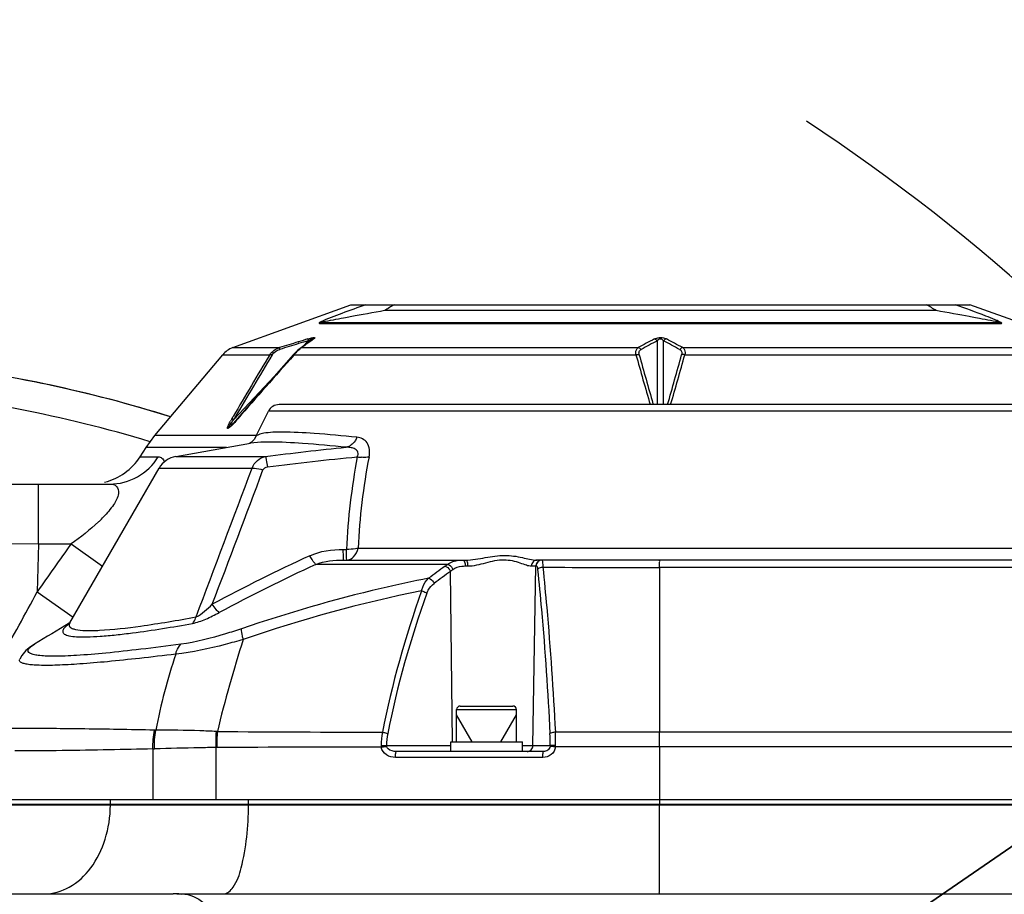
# Model space of a CAD drawing. Header units: millimetres. Extents: x -741 to 6994, y 0 to 4947.
# Tile 49 of 97: x 3653 to 3818, y 888 to 1034. Entities that reach past the tile are written whole.
import ezdxf

# ---------------------------------------------------------------- set-up
doc = ezdxf.new("R2010")
doc.units = ezdxf.units.MM
doc.header["$LTSCALE"] = 384.676471
doc.layers.get('0').update_dxf_attribs({"linetype": 'CONTINUOUS'})
for name, color, linetype in [('304102000092DXF_CONTINUOUS_LINE', 7, 'CONTINUOUS'), ('304102000126DXF_CONTINUOUS_LINE', 7, 'CONTINUOUS'), ('304102000127DXF_CONTINUOUS_LINE', 7, 'CONTINUOUS'), ('304102000128DXF_CONTINUOUS_LINE', 7, 'CONTINUOUS'), ('304103000034DXF_CONTINUOUS_LINE', 7, 'CONTINUOUS'), ('304105000239DXF_CONTINUOUS_LINE', 7, 'CONTINUOUS'), ('304106000106DXF_CONTINUOUS_LINE', 7, 'CONTINUOUS'), ('304106000107DXF_CONTINUOUS_LINE', 7, 'CONTINUOUS'), ('501023000046DXF_CONTINUOUS_LINE', 7, 'CONTINUOUS'), ('504021000002DXF_CONTINUOUS_LINE', 7, 'CONTINUOUS'), ('运动范围_DXF_CONTINUOUS_LINE', 7, 'CONTINUOUS'), ('运动范围_DXF_DIMENSION', 7, 'CONTINUOUS')]:
    doc.layers.add(name, color=color, linetype=linetype)
doc.styles.get("Standard").update_dxf_attribs({"font": 'txt', "width": 0.7})
doc.dimstyles.new('DIMSTYLE_1', dxfattribs={"dimtxt": 58.823529, "dimasz": 35.294118, "dimexe": 1, "dimexo": 0, "dimgap": 5, "dimtad": 0, "dimtih": 1, "dimtoh": 1, "dimdec": 1, "dimdsep": 46, "dimtxsty": 'Standard', "dimblk": '_FILLED', "dimblk1": '_FILLED', "dimblk2": '_FILLED', "dimcen": 0.09, "dimclrt": 5, "dimazin": 2, "dimtp": 0.5, "dimtm": 0.5, "dimtfac": 1, "dimtdec": 65535, "dimtofl": 0, "dimtmove": 0, "dimatfit": 3, "dimldrblk": '_FILLED', "dimfxl": 0, "dimtolj": 1, "dimarcsym": 0})
doc.dimstyles.new('DIMSTYLE_5', dxfattribs={"dimtxt": 58.823529, "dimasz": 35.294118, "dimexe": 1, "dimexo": 0, "dimtad": 1, "dimdsep": 46, "dimtxsty": 'Standard', "dimblk": '_FILLED', "dimblk1": '_FILLED', "dimblk2": '_FILLED', "dimcen": 0.09, "dimclrt": 5, "dimazin": 2, "dimtp": 0.01, "dimtm": 0.01, "dimtfac": 1, "dimtofl": 0, "dimtmove": 0, "dimatfit": 3, "dimldrblk": '_FILLED', "dimfxl": 0, "dimtolj": 1, "dimarcsym": 0})

# ---------------------------------------------------------------- blocks, each defined once
blk = doc.blocks.new('*D1')
at = {"layer": '运动范围_DXF_DIMENSION', "color": 2, "linetype": 'Continuous', "transparency": 16777216}
for p, q in [((3611.49, 753.33), (3115.91, 867.75)), ((4120.1, 753.33), (3592.52, 753.33))]:
    blk.add_line(p, q, dxfattribs=at)
for start, end in [(96.1517, 167), (0, 70.5145)]:
    blk.add_arc((3611.49, 753.33), 502.73, start, end, dxfattribs=at)
for points in [[(3125.1, 902.04), (3121.64, 866.42), (3136.46, 898.99)], [(4107.1, 788.4), (4114.22, 753.33), (4118.86, 788.81)]]:
    blk.add_solid(points, dxfattribs=at)
blk = doc.blocks.new('_FILLED')
at = {"color": 0, "linetype": 'ByBlock'}
blk.add_solid([(0, 0), (-1, 0.1667), (-1, -0.1667)], dxfattribs=at)
blk = doc.blocks.new('*D17')
at = {"layer": '运动范围_DXF_DIMENSION', "color": 2, "linetype": 'Continuous', "transparency": 16777216}
for p, q in [((3611.54, 753.33), (5581.83, 1192.94)), ((5239.51, 1116.56), (3611.54, 753.33)), ((5239.51, 1116.56), (5239.51, 1116.56))]:
    blk.add_line(p, q, dxfattribs=at)
at = {"layer": '运动范围_DXF_DIMENSION', "color": 2, "linetype": 'Continuous', "transparency": 16777216, "xscale": 35.2941176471, "yscale": 35.2941176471, "zscale": 35.2941176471, "rotation": 192.5778008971}
blk.add_blockref('_FILLED', (5239.51, 1116.56), dxfattribs=at)
blk = doc.blocks.new('*D19')
at = {"layer": '运动范围_DXF_DIMENSION', "color": 2, "linetype": 'Continuous', "transparency": 16777216}
for p, q in [((3611.54, 753.33), (4205.59, 1162.09)), ((3871.86, 932.46), (3611.54, 753.33)), ((3871.86, 932.46), (3871.86, 932.46))]:
    blk.add_line(p, q, dxfattribs=at)
at = {"layer": '运动范围_DXF_DIMENSION', "color": 2, "linetype": 'Continuous', "transparency": 16777216, "xscale": 35.2941176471, "yscale": 35.2941176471, "zscale": 35.2941176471, "rotation": 214.530875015}
blk.add_blockref('_FILLED', (3871.86, 932.46), dxfattribs=at)

msp = doc.modelspace()

# ---------------------------------------------------------------- linework, layer by layer
at = {"layer": '304102000092DXF_CONTINUOUS_LINE', "color": 7, "linetype": 'Continuous'}
for p, q in [((3689.042, 979.651), (3708.777, 986.834)), ((3708.777, 986.834), (3812.293, 986.834)), ((3832.028, 979.651), (3812.293, 986.834)), ((3704.165, 983.834), (3816.905, 983.834)), ((3702.302, 980.98), (3701.783, 980.609)), ((3675.998, 964.939), (3687.346, 978.463)), ((3689.092, 966.996), (3689.082, 966.985)), ((3674.525, 962.945), (3675.998, 964.939)), ((3673.528, 961.403), (3674.525, 962.945)), ((3634.337, 956.834), (3668.465, 956.834))]:
    msp.add_line(p, q, dxfattribs=at)
at = {"layer": '304102000092DXF_CONTINUOUS_LINE', "color": 9, "linetype": 'Continuous'}
for p, q in [((3806.658, 985.834), (3714.412, 985.834)), ((3703.519, 983.713), (3817.551, 983.713)), ((3760.535, 981.348), (3760.535, 981.146)), ((3689.042, 979.651), (3696.84, 979.651)), ((3699.939, 980.605), (3700.032, 980.634)), ((3700.57, 979.651), (3756.805, 979.651)), ((3700.719, 979.845), (3701.625, 980.803)), ((3760.035, 970.134), (3760.035, 980.803)), ((3761.035, 970.134), (3761.035, 980.803)), ((3764.265, 979.651), (3820.5, 979.651)), ((3687.346, 978.463), (3695.207, 978.464)), ((3699.294, 978.463), (3699.255, 978.418)), ((3699.294, 978.463), (3756.447, 978.464)), ((3764.622, 978.463), (3821.775, 978.464)), ((3689.259, 967.718), (3695.957, 974.806)), ((3759.336, 970.134), (3759.295, 970.277)), ((3688.847, 967.723), (3689.087, 968.134)), ((3689.259, 967.718), (3689.396, 967.954)), ((3692.987, 964.939), (3675.998, 964.939)), ((3687.973, 962.945), (3674.525, 962.945)), ((3673.528, 961.403), (3676.569, 961.403)), ((3656.513, 956.834), (3656.513, 946.834)), ((3650.563, 946.883), (3656.515, 946.834)), ((3656.515, 946.834), (3656.315, 938.822)), ((3656.515, 946.834), (3661.985, 946.834)), ((3661.984, 946.834), (3667.239, 943.098)), ((3656.315, 938.822), (3662.326, 934.588))]:
    msp.add_line(p, q, dxfattribs=at)
at = {"layer": '304102000092DXF_CONTINUOUS_LINE', "color": 7, "linetype": 'Continuous'}
for points in [[(3701.783, 980.609), (3700.903, 979.977), (3700.271, 979.522)], [(3702.319, 980.99), (3702.329, 981), (3702.302, 980.98)], [(3699.184, 978.48), (3696.353, 975.257), (3692.887, 971.305), (3689.763, 967.739)], [(3700.274, 979.523), (3699.85, 979.172), (3699.292, 978.602), (3699.184, 978.48)], [(3689.763, 967.739), (3689.461, 967.398), (3689.082, 966.985)]]:
    msp.add_lwpolyline(points, dxfattribs=at)
for centre, radius, start, end in [((3785.327, 874.063), 132.369, 121.57649, 122.39365), ((3736.108, 874.647), 131.68, 57.60419, 58.42563), ((3690.41, 975.892), 4, 110, 140), ((3665.131, 966.834), 10, 284.27693, 327.10767)]:
    msp.add_arc(centre, radius, start, end, dxfattribs=at)
at = {"layer": '304102000092DXF_CONTINUOUS_LINE', "color": 9, "linetype": 'Continuous'}
for centre, radius, start, end in [((3887.629, 365.682), 642.93, 106.973479, 107.262505), ((3888.94, 362.026), 646.508, 106.989806, 107.28122), ((3869.51, 425.536), 580.092, 106.82266, 106.987337), ((3867.992, 429.948), 575.73, 106.800447, 106.961755), ((3945.491, 641.759), 417.321, 125.70585, 125.81964), ((3924.032, 671.616), 380.553, 125.58432, 125.70592), ((3844.555, 818.424), 183.559, 117.59391, 118.558), ((3846.027, 817.089), 184.924, 117.71096, 118.66444), ((3675.045, 817.093), 184.92, 61.33554, 62.28906), ((3676.516, 818.427), 183.556, 61.44199, 62.4061), ((4459.602, 518.621), 892.05, 148.969787, 149.740979), ((4455.839, 519.973), 887.761, 148.905497, 149.694002), ((8338.223, -3107.209), 6181.616, 138.6290143, 138.7609807), ((3706.491, 972.449), 9.379, 138.43683, 140.11246), ((4528.278, 1193.903), 801.334, 195.595873, 196.215176), ((4497.083, 1182.519), 767.709, 195.414747, 196.04912), ((3022.933, 1182.814), 768.804, 343.940398, 344.584957), ((2992.898, 1193.874), 801.224, 343.784715, 344.404026), ((3706.563, 957.349), 20.529, 150.26458, 150.82518), ((3710.092, 955.333), 24.593, 149.74882, 150.2638), ((3663.876, 990.479), 34.538, 317.93055, 318.7845), ((3648.296, 969.858), 26.617, 313.36656, 313.8614), ((3650.517, 967.571), 23.429, 313.82069, 316.16217), ((5503.2, -362.06), 2259.043, 144.59152, 144.840457), ((3243.136, 1158.832), 468.104, 330.41338, 331.96558)]:
    msp.add_arc(centre, radius, start, end, dxfattribs=at)
for points, knots in [([(3711.25, 986.834), (3709.911, 986.358), (3707.4, 985.414), (3704.857, 984.515), (3703.73, 983.941)], [0, 0, 0, 0, 0.5291478, 1, 1, 1, 1]), ([(3816.537, 984.305), (3816.019, 984.524), (3813.793, 985.404), (3811.544, 986.221), (3809.82, 986.834)], [0, 0, 0, 0, 0.2351693, 1, 1, 1, 1]), ([(3714.412, 985.834), (3712.583, 985.518), (3709.299, 984.941), (3707.257, 984.525), (3703.459, 983.834), (3704.165, 983.834)], [0, 0, 0, 0, 0.5331419, 0.7970104, 1, 1, 1, 1]), ([(3816.905, 983.834), (3817.61, 983.834), (3813.815, 984.524), (3811.773, 984.941), (3808.487, 985.518), (3806.658, 985.834)], [0, 0, 0, 0, 0.2026832, 0.4666497, 1, 1, 1, 1]), ([(3703.73, 983.941), (3703.635, 983.893), (3703.374, 983.872), (3703.49, 983.713), (3703.519, 983.713)], [0, 0, 0, 0, 0.7863722, 1, 1, 1, 1]), ([(3817.551, 983.713), (3817.771, 983.713), (3816.917, 984.159), (3816.698, 984.237), (3816.537, 984.305)], [0, 0, 0, 0, 0.5571269, 1, 1, 1, 1]), ([(3701.583, 981.104), (3701.781, 981.164), (3702.066, 981.257), (3702.431, 981.311), (3702.626, 981.386), (3702.853, 981.242), (3702.654, 981.151), (3702.588, 981.104)], [0, 0, 0, 0, 0.4179011, 0.604028, 0.7457109, 0.8358921, 1, 1, 1, 1]), ([(3759.53, 981.104), (3759.591, 981.136), (3759.905, 981.283), (3760.258, 981.35), (3760.535, 981.348)], [0, 0, 0, 0, 0.1996886, 1, 1, 1, 1]), ([(3760.535, 981.348), (3760.639, 981.348), (3760.985, 981.323), (3761.325, 981.217), (3761.54, 981.104)], [0, 0, 0, 0, 0.2995623, 1, 1, 1, 1]), ([(3696.84, 979.651), (3696.835, 979.623), (3696.846, 979.513), (3696.877, 979.41), (3696.899, 979.333)], [0, 0, 0, 0, 0.262375, 1, 1, 1, 1]), ([(3700.57, 979.651), (3700.515, 979.64), (3700.409, 979.617), (3700.307, 979.567), (3700.267, 979.531)], [0, 0, 0, 0, 0.5090317, 1, 1, 1, 1]), ([(3701.583, 981.104), (3701.578, 981.076), (3701.585, 980.966), (3701.616, 980.863), (3701.637, 980.787)], [0, 0, 0, 0, 0.2695897, 1, 1, 1, 1]), ([(3701.625, 980.803), (3701.722, 980.857), (3701.94, 980.96), (3702.121, 981.105), (3702.442, 981.144), (3702.343, 981.011), (3702.309, 980.974)], [0, 0, 0, 0, 0.3388037, 0.6981332, 0.8450779, 1, 1, 1, 1]), ([(3702.588, 981.104), (3702.536, 981.093), (3702.433, 981.07), (3702.335, 981.022), (3702.296, 980.988)], [0, 0, 0, 0, 0.5078755, 1, 1, 1, 1]), ([(3756.448, 978.464), (3756.423, 978.59), (3756.37, 979.011), (3756.562, 979.478), (3756.805, 979.651)], [0, 0, 0, 0, 0.3011385, 1, 1, 1, 1]), ([(3760.035, 980.803), (3760.115, 980.921), (3760.261, 981.088), (3760.47, 981.146), (3760.535, 981.146)], [0, 0, 0, 0, 0.6866541, 1, 1, 1, 1]), ([(3760.535, 981.146), (3760.6, 981.146), (3760.809, 981.09), (3760.954, 980.922), (3761.035, 980.803)], [0, 0, 0, 0, 0.310491, 1, 1, 1, 1]), ([(3764.265, 979.651), (3764.509, 979.478), (3764.705, 979.01), (3764.647, 978.589), (3764.622, 978.463)], [0, 0, 0, 0, 0.6988487, 1, 1, 1, 1]), ([(3695.207, 978.463), (3695.297, 978.492), (3695.449, 978.51), (3695.58, 978.449), (3695.621, 978.427)], [0, 0, 0, 0, 0.6719283, 1, 1, 1, 1]), ([(3699.294, 978.463), (3699.268, 978.475), (3699.242, 978.514), (3699.189, 978.482), (3699.193, 978.473)], [0, 0, 0, 0, 0.7382853, 1, 1, 1, 1]), ([(3756.99, 978.459), (3756.942, 978.633), (3756.915, 979.009), (3757.184, 979.273), (3757.323, 979.349)], [0, 0, 0, 0, 0.5333585, 1, 1, 1, 1]), ([(3763.747, 979.349), (3763.887, 979.273), (3764.156, 979.009), (3764.128, 978.633), (3764.08, 978.459)], [0, 0, 0, 0, 0.4667444, 1, 1, 1, 1]), ([(3688.861, 966.646), (3688.778, 966.564), (3688.598, 966.4), (3688.42, 966.212), (3688.088, 966.088), (3688.16, 966.393), (3688.244, 966.587), (3688.407, 966.937), (3688.543, 967.185), (3688.638, 967.356)], [0, 0, 0, 0, 0.158264, 0.3163306, 0.4035691, 0.4938361, 0.6087294, 0.734371, 1, 1, 1, 1]), ([(3689.082, 966.985), (3688.997, 966.895), (3688.805, 966.692), (3688.594, 966.513), (3688.43, 966.274), (3688.271, 966.396), (3688.481, 966.643), (3688.642, 966.871), (3688.912, 967.262), (3689.119, 967.533), (3689.259, 967.718)], [0, 0, 0, 0, 0.1387823, 0.299332, 0.3587553, 0.3829806, 0.4852087, 0.6132928, 0.740085, 1, 1, 1, 1]), ([(3689.857, 967.723), (3689.835, 967.733), (3689.813, 967.766), (3689.766, 967.741), (3689.77, 967.733)], [0, 0, 0, 0, 0.7431918, 1, 1, 1, 1]), ([(3668.465, 956.834), (3670.055, 956.834), (3673.312, 957.689), (3675.714, 960.034), (3676.569, 961.403)], [0, 0, 0, 0, 0.4963707, 1, 1, 1, 1]), ([(3676.569, 961.403), (3676.786, 961.403), (3677.276, 961.244), (3677.514, 960.8), (3677.598, 960.563)], [0, 0, 0, 0, 0.4647345, 1, 1, 1, 1]), ([(3668.465, 956.834), (3668.864, 956.834), (3669.822, 956.634), (3670.041, 954.896), (3669.007, 953.186), (3668.024, 951.978), (3667.416, 951.344)], [0, 0, 0, 0, 0.168455, 0.3434181, 0.6292947, 1, 1, 1, 1])]:
    msp.add_open_spline(points, degree=3, knots=knots, dxfattribs=at)
for points in [[(3704.165, 983.834), (3703.954, 983.834), (3703.709, 983.814), (3703.553, 983.671)], [(3816.905, 983.834), (3817.116, 983.834), (3817.362, 983.814), (3817.517, 983.671)], [(3695.208, 978.464), (3695.569, 979.031), (3696.201, 979.439), (3696.84, 979.651)], [(3700.57, 979.651), (3700.461, 979.583), (3700.357, 979.508), (3700.257, 979.429)], [(3701.259, 980.149), (3701.029, 979.983), (3700.8, 979.817), (3700.57, 979.651)], [(3756.805, 979.651), (3756.985, 979.614), (3757.196, 979.507), (3757.256, 979.333)], [(3759.53, 981.104), (3759.707, 981.065), (3759.912, 980.958), (3759.971, 980.787)], [(3761.54, 981.104), (3761.363, 981.065), (3761.158, 980.958), (3761.099, 980.787)], [(3764.265, 979.651), (3764.085, 979.614), (3763.874, 979.507), (3763.814, 979.333)], [(3695.634, 978.459), (3695.898, 978.898), (3696.398, 979.197), (3696.888, 979.349)], [(3699.957, 979.17), (3699.787, 979.012), (3699.627, 978.844), (3699.473, 978.671)], [(3700.257, 979.429), (3700.154, 979.347), (3700.054, 979.26), (3699.957, 979.17)], [(3756.448, 978.463), (3756.607, 978.493), (3756.816, 978.54), (3756.932, 978.427)], [(3764.622, 978.463), (3764.463, 978.493), (3764.254, 978.54), (3764.138, 978.427)], [(3688.847, 967.723), (3688.976, 967.759), (3689.129, 967.751), (3689.248, 967.689)], [(3689.515, 967.338), (3689.302, 967.102), (3689.086, 966.869), (3688.861, 966.646)], [(3666.573, 950.509), (3665.149, 949.163), (3663.588, 947.961), (3661.985, 946.834)]]:
    msp.add_open_spline(points, degree=3, dxfattribs=at)
at = {"layer": '304102000126DXF_CONTINUOUS_LINE', "color": 7, "linetype": 'Continuous'}
for p, q in [((3647.647, 903.334), (3850.535, 903.334)), ((3680.531, 888.334), (3976.035, 888.334))]:
    msp.add_line(p, q, dxfattribs=at)
at = {"layer": '304102000126DXF_CONTINUOUS_LINE', "color": 9, "linetype": 'Continuous'}
msp.add_line((3760.381, 903.133), (3760.381, 903.334), dxfattribs=at)
for centre, radius, start, end in [((3648.453, 903.334), 20.112, 359.43446, 359.99986), ((3637.963, 903.334), 53.698, 359.78647, 359.99995)]:
    msp.add_arc(centre, radius, start, end, dxfattribs=at)
for points, knots in [([(3657.487, 888.334), (3658.938, 888.334), (3662.026, 889.209), (3665.64, 892.635), (3667.986, 897.494), (3668.545, 901.219), (3668.564, 903.135)], [0, 0, 0, 0, 0.2147519, 0.4514821, 0.7164092, 1, 1, 1, 1]), ([(3687.512, 888.334), (3688.157, 888.334), (3689.626, 889.879), (3691.159, 894.824), (3691.647, 899.617), (3691.66, 903.134)], [0, 0, 0, 0, 0.1212511, 0.3386884, 1, 1, 1, 1]), ([(3760.356, 888.334), (3760.379, 888.334), (3760.327, 888.486), (3760.381, 888.642), (3760.354, 889.024), (3760.375, 889.74), (3760.366, 890.982), (3760.376, 892.789), (3760.377, 895.003), (3760.381, 898.494), (3760.381, 901.24), (3760.381, 903.133)], [0, 0, 0, 0, 0.0048114, 0.0191563, 0.042913, 0.0758743, 0.1680027, 0.2920793, 0.4434298, 0.6162648, 1, 1, 1, 1])]:
    msp.add_open_spline(points, degree=3, knots=knots, dxfattribs=at)
at = {"layer": '304102000127DXF_CONTINUOUS_LINE', "color": 7, "linetype": 'Continuous'}
msp.add_line((3597.428, 888.334), (3679.076, 888.334), dxfattribs=at)
for centre, radius, start, end in [((3679.076, 882.978), 5.355, 84.48413, 89.99318), ((3679.067, 882.888), 5.446, 80.39212, 84.48072)]:
    msp.add_arc(centre, radius, start, end, dxfattribs=at)
at = {"layer": '304102000128DXF_CONTINUOUS_LINE', "color": 7, "linetype": 'Continuous'}
for p, q in [((3824.304, 970.134), (3696.766, 970.134)), ((3692.905, 964.771), (3694.977, 969.03)), ((3679.483, 961.448), (3692.002, 963.655)), ((3692.007, 963.656), (3692.006, 963.656)), ((3692.907, 964.775), (3692.905, 964.771)), ((3661.782, 933.646), (3676.713, 959.508)), ((3707.538, 944.134), (3727.938, 944.134)), ((3825.427, 944.134), (3739.863, 944.134)), ((3661.783, 933.648), (3661.712, 933.535)), ((3661.783, 933.648), (3661.781, 933.645)), ((3661.662, 933.468), (3661.623, 933.421)), ((3661.712, 933.535), (3661.662, 933.468)), ((3655.866, 930.066), (3655.869, 930.068)), ((3740.961, 912.134), (3716.404, 912.134)), ((3647.646, 904.134), (3850.528, 904.134))]:
    msp.add_line(p, q, dxfattribs=at)
at = {"layer": '304102000128DXF_CONTINUOUS_LINE', "color": 9, "linetype": 'Continuous'}
for p, q in [((3826.093, 969.03), (3694.977, 969.03)), ((3679.483, 961.448), (3694.467, 961.448)), ((3676.713, 959.508), (3692.249, 959.508)), ((3707.511, 945.929), (3708.049, 945.929)), ((3709.976, 946.133), (3824.22, 946.132)), ((3724.963, 943.422), (3702.942, 943.422)), ((3725.787, 913.738), (3725.435, 942.251)), ((3727.901, 943.151), (3728.307, 943.151)), ((3738.983, 943.151), (3739.762, 943.151)), ((3739.207, 913.116), (3739.714, 943.151)), ((3826.723, 942.902), (3760.397, 942.902)), ((3676.148, 915.711), (3675.948, 915.712)), ((3832.265, 915.363), (3760.381, 915.363)), ((3675.661, 912.553), (3675.661, 904.134)), ((3686.349, 912.807), (3686.203, 912.805)), ((3686.203, 912.805), (3686.203, 904.134)), ((3714.73, 913.116), (3725.463, 913.116)), ((3737.463, 913.116), (3742.108, 913.116)), ((3760.381, 912.899), (3742.987, 912.886)), ((3760.381, 912.899), (3760.381, 904.134)), ((3832.479, 912.899), (3760.381, 912.899)), ((3740.882, 911.134), (3716.226, 911.134))]:
    msp.add_line(p, q, dxfattribs=at)
at = {"layer": '304102000128DXF_CONTINUOUS_LINE', "color": 7, "linetype": 'Continuous'}
for points in [[(3692.905, 964.771), (3692.612, 964.291), (3692.101, 963.795), (3691.801, 963.621)], [(3655.867, 930.066), (3655.188, 929.614), (3654.448, 928.996), (3653.733, 928.161), (3653.396, 927.593)]]:
    msp.add_lwpolyline(points, dxfattribs=at)
at = {"layer": '304102000128DXF_CONTINUOUS_LINE', "color": 9, "linetype": 'Continuous'}
for points in [[(3714.743, 912.997), (3714.733, 913.056), (3714.73, 913.116)], [(3742.108, 913.116), (3742.106, 913.063), (3742.1, 913.01)]]:
    msp.add_lwpolyline(points, dxfattribs=at)
at = {"layer": '304102000128DXF_CONTINUOUS_LINE', "color": 7, "linetype": 'Continuous'}
for centre, radius, start, end in [((3696.765, 968.134), 2, 89.99988, 153.3749), ((3680.177, 957.508), 4, 100.00007, 150), ((3905.881, 520.319), 480, 120.57885, 121.38969)]:
    msp.add_arc(centre, radius, start, end, dxfattribs=at)
at = {"layer": '304102000128DXF_CONTINUOUS_LINE', "color": 9, "linetype": 'Continuous'}
for centre, radius, start, end in [((3814.757, 941.329), 106.807, 169.17195, 177.5317), ((3711.021, 968.46), 7.162, 260.60111, 266.28961), ((3816.147, 941.052), 106.293, 168.97768, 177.26051), ((121.021, 2290.439), 3811.174, 339.16083, 339.560506), ((-333.931, 2468.349), 4301.438, 339.141223, 339.461), ((3826.687, 673.294), 298.862, 114.67614, 118.17076), ((3828.354, 671.705), 299.263, 114.77567, 118.23761), ((3732.066, 932.722), 12.844, 123.57639, 125.98603), ((3740.727, 943.216), 0.918, 90.00384, 92.90165), ((3884.828, 722.522), 272.69, 126.00668, 126.72155), ((3886.196, 721.369), 273.191, 126.04761, 126.75904), ((3732.699, 933.322), 11.511, 126.63529, 129.12793), ((3760.488, 7381.245), 6438.343, 269.8254429, 269.9991916), ((3875.043, 883.313), 164.16, 160.17889, 168.74315), ((3872.568, 883.637), 160.753, 160.0137, 168.70382), ((3666.253, 927.151), 7.826, 126.15801, 126.84629), ((3666.649, 926.609), 8.497, 125.53998, 126.15873), ((3892.507, 865.815), 211.961, 162.12868, 166.45039), ((3778.392, 895.646), 104.195, 161.67446, 168.89712), ((3718.497, 913.713), 32.307, 176.8575, 181.61164), ((3685.826, 904.93), 10.562, 86.64044, 87.76278), ((3718.812, 912.975), 32.464, 175.58501, 180.29673), ((3726.306, 7087.447), 6172.101, 269.6299678, 269.8861418), ((3726.275, 913.105), 12.439, 169.56696, 179.90867), ((3725.113, 913.101), 10.383, 168.75514, 179.91551), ((3710.33, 913.51), 31.78, 359.28937, 2.90725), ((3702.816, 913.575), 40.189, 359.35551, 2.53399), ((3675.454, 924.849), 12.298, 270.96648, 272.21459), ((3716.871, -7645.146), 8558.007, 90.0201947, 90.2043416), ((3715.629, 913.122), 1.794, 179.913, 188.3746), ((3740.778, 913.148), 2.224, 353.23618, 359.35198)]:
    msp.add_arc(centre, radius, start, end, dxfattribs=at)
for points, knots in [([(3697.321, 965.527), (3696.276, 965.527), (3694.899, 965.494), (3693.443, 965.18), (3692.982, 964.93), (3692.907, 964.776)], [0, 0, 0, 0, 0.6874518, 0.8870188, 1, 1, 1, 1]), ([(3709.791, 964.669), (3707.403, 964.904), (3703.254, 965.289), (3699.089, 965.527), (3697.321, 965.527)], [0, 0, 0, 0, 0.575703, 1, 1, 1, 1]), ([(3695.266, 963.864), (3694.936, 963.864), (3693.848, 963.849), (3692.755, 963.788), (3692.007, 963.656)], [0, 0, 0, 0, 0.3030141, 1, 1, 1, 1]), ([(3708.015, 962.994), (3705.576, 963.232), (3701.334, 963.623), (3697.076, 963.864), (3695.266, 963.864)], [0, 0, 0, 0, 0.5752574, 1, 1, 1, 1]), ([(3709.791, 964.669), (3709.705, 964.456), (3709.33, 963.719), (3708.603, 963.119), (3708.015, 962.994)], [0, 0, 0, 0, 0.2763699, 1, 1, 1, 1]), ([(3711.815, 961.375), (3711.968, 962.163), (3711.936, 963.86), (3710.425, 964.607), (3709.791, 964.669)], [0, 0, 0, 0, 0.5576683, 1, 1, 1, 1]), ([(3709.851, 961.394), (3709.964, 961.629), (3710.097, 962.183), (3709.51, 962.763), (3708.788, 962.953), (3708.278, 962.993), (3708.015, 962.994)], [0, 0, 0, 0, 0.2609666, 0.4908803, 0.7379859, 1, 1, 1, 1]), ([(3692.249, 959.508), (3692.441, 959.993), (3693.03, 960.874), (3693.985, 961.348), (3694.467, 961.448)], [0, 0, 0, 0, 0.514483, 1, 1, 1, 1]), ([(3694.467, 961.448), (3694.578, 961.287), (3694.655, 960.664), (3694.789, 960.095), (3694.852, 959.697)], [0, 0, 0, 0, 0.3262369, 1, 1, 1, 1]), ([(3711.815, 961.375), (3711.721, 961.357), (3711.305, 961.294), (3710.882, 961.292), (3710.557, 961.313)], [0, 0, 0, 0, 0.2270414, 1, 1, 1, 1]), ([(3692.249, 959.508), (3692.385, 959.513), (3693.006, 959.496), (3693.618, 959.358), (3694.08, 959.212)], [0, 0, 0, 0, 0.219258, 1, 1, 1, 1]), ([(3707.539, 944.134), (3707.497, 944.134), (3707.55, 944.291), (3707.517, 944.421), (3707.527, 944.752), (3707.511, 945.245), (3707.512, 945.684), (3707.511, 945.929)], [0, 0, 0, 0, 0.0697295, 0.1551217, 0.2722505, 0.5916007, 1, 1, 1, 1]), ([(3708.077, 944.134), (3708.119, 944.134), (3708.011, 944.396), (3708.09, 944.657), (3708.036, 945.264), (3708.039, 945.684), (3708.049, 945.929)], [0, 0, 0, 0, 0.0696028, 0.2721917, 0.5916308, 1, 1, 1, 1]), ([(3709.976, 946.133), (3709.835, 946.09), (3709.202, 945.944), (3708.549, 945.915), (3708.049, 945.929)], [0, 0, 0, 0, 0.2275324, 1, 1, 1, 1]), ([(3708.077, 944.134), (3708.506, 944.134), (3709.462, 944.667), (3709.851, 945.606), (3709.976, 946.133)], [0, 0, 0, 0, 0.4419009, 1, 1, 1, 1]), ([(3702.943, 943.422), (3702.864, 943.484), (3702.453, 943.916), (3702.153, 944.433), (3701.916, 944.865)], [0, 0, 0, 0, 0.1690101, 1, 1, 1, 1]), ([(3724.963, 943.422), (3725.489, 943.8), (3726.373, 944.092), (3727.25, 944.134), (3727.484, 944.134)], [0, 0, 0, 0, 0.7347983, 1, 1, 1, 1]), ([(3724.963, 943.422), (3725.052, 943.402), (3725.438, 943.229), (3725.713, 942.862), (3725.83, 942.558)], [0, 0, 0, 0, 0.2187098, 1, 1, 1, 1]), ([(3727.484, 944.134), (3727.578, 944.134), (3727.7, 944.011), (3727.759, 943.889), (3727.776, 943.847)], [0, 0, 0, 0, 0.6734673, 1, 1, 1, 1]), ([(3727.938, 944.134), (3729.051, 944.134), (3731.224, 944.566), (3734.405, 945.071), (3737.295, 944.654), (3739.051, 944.134), (3739.863, 944.134)], [0, 0, 0, 0, 0.2775961, 0.5495351, 0.7975325, 1, 1, 1, 1]), ([(3727.938, 944.134), (3728.067, 944.134), (3728.286, 943.712), (3728.306, 943.386), (3728.307, 943.151)], [0, 0, 0, 0, 0.354191, 1, 1, 1, 1]), ([(3728.307, 943.151), (3729.333, 943.151), (3731.34, 943.68), (3734.256, 944.433), (3736.569, 943.871), (3738.031, 943.329), (3738.689, 943.151), (3738.983, 943.151)], [0, 0, 0, 0, 0.2824744, 0.566779, 0.8160403, 0.9191183, 1, 1, 1, 1]), ([(3739.863, 944.134), (3739.636, 944.134), (3739.151, 943.895), (3738.987, 943.399), (3738.983, 943.151)], [0, 0, 0, 0, 0.4777128, 1, 1, 1, 1]), ([(3740.727, 944.134), (3740.738, 944.134), (3740.762, 944.1), (3740.77, 944.071), (3740.776, 944.049)], [0, 0, 0, 0, 0.3240146, 1, 1, 1, 1]), ([(3740.776, 944.049), (3740.791, 943.994), (3740.851, 943.624), (3740.864, 943.249), (3740.873, 942.932)], [0, 0, 0, 0, 0.1522642, 1, 1, 1, 1]), ([(3760.397, 942.902), (3760.398, 943.069), (3760.408, 943.357), (3760.375, 943.774), (3760.438, 943.953), (3760.372, 944.134), (3760.401, 944.134)], [0, 0, 0, 0, 0.4074881, 0.7271214, 0.9301696, 1, 1, 1, 1]), ([(3724.52, 943.114), (3724.614, 943.098), (3725.019, 942.937), (3725.318, 942.563), (3725.435, 942.251)], [0, 0, 0, 0, 0.2239234, 1, 1, 1, 1]), ([(3725.83, 942.558), (3726.257, 942.876), (3726.987, 943.118), (3727.709, 943.151), (3727.901, 943.151)], [0, 0, 0, 0, 0.7351353, 1, 1, 1, 1]), ([(3739.762, 943.151), (3739.834, 943.151), (3739.968, 942.896), (3739.99, 942.7), (3740.005, 942.55)], [0, 0, 0, 0, 0.3227169, 1, 1, 1, 1]), ([(3740.873, 942.932), (3740.774, 942.919), (3740.469, 942.858), (3740.115, 942.74), (3740.005, 942.55)], [0, 0, 0, 0, 0.3124122, 1, 1, 1, 1]), ([(3740.005, 942.55), (3740.232, 940.322), (3741.096, 931.193), (3741.715, 922.042), (3742.069, 915.122)], [0, 0, 0, 0, 0.2443013, 1, 1, 1, 1]), ([(3740.873, 942.932), (3741.106, 940.691), (3741.985, 931.512), (3742.609, 922.31), (3742.966, 915.351)], [0, 0, 0, 0, 0.244298, 1, 1, 1, 1]), ([(3760.397, 942.902), (3760.396, 940.65), (3760.39, 931.47), (3760.385, 922.291), (3760.382, 915.363)], [0, 0, 0, 0, 0.245299, 1, 1, 1, 1]), ([(3721.78, 941.097), (3719.12, 940.582), (3708.553, 938.319), (3698.162, 935.27), (3690.498, 932.661)], [0, 0, 0, 0, 0.2507432, 1, 1, 1, 1]), ([(3720.608, 938.977), (3720.662, 939.197), (3720.905, 939.972), (3721.349, 940.699), (3721.78, 941.097)], [0, 0, 0, 0, 0.2782508, 1, 1, 1, 1]), ([(3721.497, 938.582), (3721.56, 938.757), (3721.842, 939.386), (3722.302, 939.937), (3722.705, 940.238)], [0, 0, 0, 0, 0.2702233, 1, 1, 1, 1]), ([(3721.78, 941.097), (3721.875, 941.081), (3722.282, 940.922), (3722.585, 940.55), (3722.705, 940.238)], [0, 0, 0, 0, 0.2239387, 1, 1, 1, 1]), ([(3720.608, 938.977), (3720.853, 938.918), (3721.162, 938.8), (3721.438, 938.626), (3721.497, 938.582)], [0, 0, 0, 0, 0.7744458, 1, 1, 1, 1]), ([(3682.304, 933.547), (3683.069, 933.685), (3684.59, 934.255), (3686.031, 934.961), (3686.764, 935.353)], [0, 0, 0, 0, 0.4830757, 1, 1, 1, 1]), ([(3682.878, 934.629), (3683.427, 934.804), (3684.347, 935.574), (3685.187, 936.345), (3685.594, 936.754)], [0, 0, 0, 0, 0.4995778, 1, 1, 1, 1]), ([(3686.764, 935.353), (3686.558, 935.48), (3686.143, 935.948), (3685.792, 936.443), (3685.594, 936.754)], [0, 0, 0, 0, 0.3955654, 1, 1, 1, 1]), ([(3661.72, 933.522), (3661.679, 933.422), (3661.632, 933.198), (3661.825, 932.881), (3662.207, 932.672), (3663.05, 932.432), (3664.597, 932.328), (3668.245, 932.422), (3674.445, 933.165), (3679.8, 934.06), (3682.878, 934.629)], [0, 0, 0, 0, 0.0148082, 0.0288792, 0.0474207, 0.0730228, 0.148527, 0.2576147, 0.5722404, 1, 1, 1, 1]), ([(3661.781, 933.645), (3661.769, 933.625), (3661.748, 933.584), (3661.728, 933.543), (3661.72, 933.522)], [0, 0, 0, 0, 0.5141717, 1, 1, 1, 1]), ([(3669.512, 931.637), (3670.429, 931.734), (3674.711, 932.249), (3678.968, 932.947), (3682.304, 933.547)], [0, 0, 0, 0, 0.2138942, 1, 1, 1, 1]), ([(3682.304, 933.547), (3682.371, 933.613), (3682.636, 933.929), (3682.798, 934.322), (3682.878, 934.629)], [0, 0, 0, 0, 0.2276895, 1, 1, 1, 1]), ([(3661.56, 933.414), (3661.295, 933.216), (3660.894, 932.892), (3660.538, 932.318), (3660.652, 931.943), (3660.996, 931.64), (3661.774, 931.419), (3663.043, 931.284), (3664.793, 931.276), (3667.002, 931.393), (3668.626, 931.543), (3669.512, 931.637)], [0, 0, 0, 0, 0.0914425, 0.1465475, 0.1684949, 0.1939888, 0.2696913, 0.3871089, 0.5483771, 0.7531517, 1, 1, 1, 1]), ([(3690.498, 932.661), (3689.606, 932.358), (3686.281, 931.285), (3682.877, 930.403), (3680.347, 930.066)], [0, 0, 0, 0, 0.2697458, 1, 1, 1, 1]), ([(3690.774, 930.862), (3690.728, 931.048), (3690.596, 931.639), (3690.478, 932.246), (3690.498, 932.661)], [0, 0, 0, 0, 0.3159406, 1, 1, 1, 1]), ([(3690.773, 930.862), (3689.773, 930.569), (3686.06, 929.544), (3682.276, 928.715), (3679.481, 928.407)], [0, 0, 0, 0, 0.2704413, 1, 1, 1, 1]), ([(3680.347, 930.066), (3678.11, 929.769), (3673.923, 929.235), (3668.108, 928.592), (3663.269, 928.188), (3659.894, 928.035), (3657.757, 928.075), (3656.597, 928.162), (3655.727, 928.318), (3655.145, 928.507), (3654.778, 928.84), (3654.882, 929.302), (3655.29, 929.682), (3655.646, 929.931), (3655.866, 930.066)], [0, 0, 0, 0, 0.2465151, 0.4610913, 0.6390773, 0.7769785, 0.8300255, 0.87236, 0.904141, 0.9259422, 0.9398409, 0.9525615, 0.9717783, 1, 1, 1, 1]), ([(3679.482, 928.407), (3679.522, 928.574), (3679.701, 929.174), (3680.022, 929.745), (3680.347, 930.066)], [0, 0, 0, 0, 0.273525, 1, 1, 1, 1]), ([(3679.482, 928.407), (3677.472, 928.162), (3673.672, 927.716), (3668.325, 927.156), (3663.714, 926.763), (3659.913, 926.543), (3657.277, 926.502), (3655.618, 926.586), (3654.718, 926.686), (3654.043, 926.833), (3653.588, 927.008), (3653.311, 927.284), (3653.353, 927.507), (3653.396, 927.592)], [0, 0, 0, 0, 0.2275523, 0.4301164, 0.6043694, 0.7477523, 0.8580861, 0.9004741, 0.9343576, 0.9599085, 0.9776418, 0.9892928, 1, 1, 1, 1]), ([(3675.948, 915.712), (3673.896, 915.748), (3670.014, 915.815), (3664.549, 915.905), (3659.811, 915.952), (3655.855, 915.983), (3653.066, 915.998), (3651.259, 915.984), (3650.225, 915.974), (3649.428, 915.95), (3648.817, 915.949), (3648.508, 915.893), (3648.289, 915.905), (3648.273, 915.863)], [0, 0, 0, 0, 0.2224722, 0.4206379, 0.5923926, 0.7358377, 0.8493913, 0.8945605, 0.9318099, 0.9610299, 0.9821393, 0.9950974, 1, 1, 1, 1]), ([(3686.238, 915.485), (3685.333, 915.52), (3681.971, 915.646), (3678.606, 915.731), (3676.148, 915.711)], [0, 0, 0, 0, 0.2694305, 1, 1, 1, 1]), ([(3714.041, 915.358), (3714.278, 915.323), (3714.579, 915.256), (3714.868, 915.152), (3714.929, 915.126)], [0, 0, 0, 0, 0.7815969, 1, 1, 1, 1]), ([(3742.966, 915.351), (3742.775, 915.339), (3742.475, 915.293), (3742.154, 915.207), (3742.069, 915.122)], [0, 0, 0, 0, 0.6147178, 1, 1, 1, 1]), ([(3675.661, 912.553), (3673.227, 912.499), (3665.542, 912.352), (3657.857, 912.22), (3652.606, 912.219)], [0, 0, 0, 0, 0.3168066, 1, 1, 1, 1]), ([(3686.203, 912.805), (3685.282, 912.786), (3681.857, 912.723), (3678.432, 912.657), (3675.929, 912.56)], [0, 0, 0, 0, 0.2688835, 1, 1, 1, 1]), ([(3713.835, 913.125), (3714.07, 913.126), (3714.368, 913.124), (3714.666, 913.118), (3714.73, 913.116)], [0, 0, 0, 0, 0.7861221, 1, 1, 1, 1]), ([(3713.854, 912.861), (3714.087, 912.9), (3714.383, 912.948), (3714.679, 912.989), (3714.743, 912.997)], [0, 0, 0, 0, 0.786991, 1, 1, 1, 1]), ([(3716.226, 911.134), (3715.705, 911.134), (3714.635, 911.402), (3713.938, 912.349), (3713.854, 912.861)], [0, 0, 0, 0, 0.5009948, 1, 1, 1, 1]), ([(3716.404, 912.134), (3715.916, 912.134), (3715.193, 912.272), (3714.78, 912.836), (3714.743, 912.997)], [0, 0, 0, 0, 0.746201, 1, 1, 1, 1]), ([(3716.226, 911.134), (3716.226, 911.37), (3716.247, 911.7), (3716.309, 912.008), (3716.37, 912.134), (3716.404, 912.134)], [0, 0, 0, 0, 0.6846418, 0.901284, 1, 1, 1, 1]), ([(3738.242, 912.134), (3738.487, 912.134), (3739.001, 912.35), (3739.203, 912.865), (3739.207, 913.116)], [0, 0, 0, 0, 0.493925, 1, 1, 1, 1]), ([(3742.987, 912.886), (3742.924, 912.403), (3742.38, 911.463), (3741.37, 911.134), (3740.882, 911.134)], [0, 0, 0, 0, 0.4992823, 1, 1, 1, 1]), ([(3740.882, 911.134), (3740.882, 911.261), (3740.887, 911.491), (3740.895, 911.821), (3740.93, 911.985), (3740.934, 912.134), (3740.961, 912.134)], [0, 0, 0, 0, 0.3797208, 0.7020482, 0.9186405, 1, 1, 1, 1]), ([(3742.1, 913.01), (3742.063, 912.754), (3741.739, 912.276), (3741.213, 912.134), (3740.961, 912.134)], [0, 0, 0, 0, 0.5064247, 1, 1, 1, 1]), ([(3742.987, 912.886), (3742.888, 912.899), (3742.592, 912.939), (3742.295, 912.977), (3742.1, 913.01)], [0, 0, 0, 0, 0.3357122, 1, 1, 1, 1]), ([(3743.002, 913.122), (3742.902, 913.123), (3742.604, 913.124), (3742.306, 913.131), (3742.108, 913.116)], [0, 0, 0, 0, 0.3353492, 1, 1, 1, 1])]:
    msp.add_open_spline(points, degree=3, knots=knots, dxfattribs=at)
for points in [[(3694.467, 961.448), (3698.975, 962.03), (3703.49, 962.562), (3708.015, 962.994)], [(3694.852, 959.697), (3699.841, 960.347), (3704.84, 960.936), (3709.851, 961.394)], [(3694.08, 959.212), (3694.186, 959.496), (3694.55, 959.658), (3694.852, 959.697)], [(3701.916, 944.865), (3703.641, 945.656), (3705.612, 945.93), (3707.511, 945.929)], [(3702.942, 943.422), (3704.388, 943.981), (3705.988, 944.134), (3707.538, 944.134)], [(3727.776, 943.847), (3727.868, 943.63), (3727.899, 943.387), (3727.901, 943.151)], [(3740.314, 944.059), (3739.98, 943.918), (3739.72, 943.514), (3739.714, 943.151)], [(3740.05, 943.847), (3739.874, 943.668), (3739.766, 943.402), (3739.762, 943.151)], [(3740.362, 944.059), (3740.246, 944.01), (3740.138, 943.936), (3740.05, 943.847)], [(3740.679, 944.134), (3740.555, 944.134), (3740.428, 944.108), (3740.314, 944.059)], [(3740.681, 944.132), (3740.572, 944.127), (3740.462, 944.102), (3740.362, 944.059)], [(3720.608, 938.977), (3710.496, 936.987), (3700.523, 934.202), (3690.773, 930.861)], [(3675.661, 912.553), (3675.646, 913.61), (3675.739, 914.675), (3675.948, 915.712)], [(3675.929, 912.56), (3675.893, 913.612), (3675.963, 914.675), (3676.149, 915.711)], [(3760.381, 915.363), (3754.576, 915.363), (3748.771, 915.357), (3742.966, 915.351)], [(3760.381, 912.899), (3760.381, 913.72), (3760.381, 914.541), (3760.382, 915.363)]]:
    msp.add_open_spline(points, degree=3, dxfattribs=at)
at = {"layer": '304103000034DXF_CONTINUOUS_LINE', "color": 7, "linetype": 'Continuous'}
msp.add_arc((3611.535, 753.334), 225, 72.65327, 219.31615, dxfattribs=at)
at = {"layer": '304103000034DXF_CONTINUOUS_LINE', "color": 9, "linetype": 'Continuous'}
msp.add_arc((3611.535, 753.334), 220, 73.17708, 85.00245, dxfattribs=at)
at = {"layer": '304105000239DXF_CONTINUOUS_LINE', "color": 7, "linetype": 'Continuous'}
msp.add_arc((3611.535, 753.334), 225, 72.69636, 83.27585, dxfattribs=at)
at = {"layer": '304106000106DXF_CONTINUOUS_LINE', "color": 7, "linetype": 'Continuous'}
for p, q in [((3679.611, 888.334), (3679.076, 888.334)), ((3680.01, 888.334), (3680.531, 888.334))]:
    msp.add_line(p, q, dxfattribs=at)
for centre, radius, start, end in [((3679.61, 883.748), 4.586, 85.19694, 89.99379), ((3679.598, 883.628), 4.707, 79.01465, 85.17813)]:
    msp.add_arc(centre, radius, start, end, dxfattribs=at)
msp.add_open_spline([(3680.531, 888.334), (3681.853, 888.334), (3683.992, 887.271), (3686.068, 884.906), (3687.037, 883.333), (3687.5, 882.455)], degree=3, knots=[0, 0, 0, 0, 0.4189492, 0.6855002, 1, 1, 1, 1], dxfattribs=at)
at = {"layer": '304106000107DXF_CONTINUOUS_LINE', "color": 7, "linetype": 'Continuous'}
for p, q in [((3647.647, 904.134), (3673.014, 904.134)), ((3686.203, 904.134), (3850.528, 904.134)), ((3850.535, 903.134), (3647.647, 903.134))]:
    msp.add_line(p, q, dxfattribs=at)
at = {"layer": '304106000107DXF_CONTINUOUS_LINE', "color": 9, "linetype": 'Continuous'}
for p, q in [((3668.564, 903.134), (3668.564, 904.134)), ((3691.661, 903.134), (3691.661, 904.134)), ((3760.381, 904.134), (3760.381, 903.134))]:
    msp.add_line(p, q, dxfattribs=at)
at = {"layer": '501023000046DXF_CONTINUOUS_LINE', "color": 7, "linetype": 'Continuous'}
for p, q in [((3726.463, 913.734), (3726.463, 919.134)), ((3727.063, 919.734), (3735.863, 919.734)), ((3736.463, 913.734), (3736.463, 919.134))]:
    msp.add_line(p, q, dxfattribs=at)
at = {"layer": '501023000046DXF_CONTINUOUS_LINE', "color": 9, "linetype": 'Continuous'}
msp.add_line((3726.463, 919.134), (3736.463, 919.134), dxfattribs=at)
at = {"layer": '501023000046DXF_CONTINUOUS_LINE', "color": 2, "linetype": 'Continuous'}
for p, q in [((3729.063, 913.734), (3726.463, 918.237)), ((3733.863, 913.734), (3736.463, 918.237))]:
    msp.add_line(p, q, dxfattribs=at)
at = {"layer": '501023000046DXF_CONTINUOUS_LINE', "color": 7, "linetype": 'Continuous'}
for centre, start, end in [((3727.063, 919.134), 90, 180), ((3735.863, 919.134), 0, 90)]:
    msp.add_arc(centre, 0.6, start, end, dxfattribs=at)
at = {"layer": '504021000002DXF_CONTINUOUS_LINE', "color": 7, "linetype": 'Continuous'}
for p, q in [((3725.463, 912.134), (3725.463, 913.734)), ((3725.463, 913.734), (3737.463, 913.734)), ((3737.463, 912.134), (3737.463, 913.734))]:
    msp.add_line(p, q, dxfattribs=at)
at = {"layer": '运动范围_DXF_CONTINUOUS_LINE', "color": 2, "linetype": 'Continuous'}
msp.add_arc((3611.535, 753.334), 316, 18.80077, 56.71882, dxfattribs=at)

# ---------------------------------------------------------------- dimensions: what is measured, and where the dimension line sits
at = {"layer": '运动范围_DXF_DIMENSION', "color": 2, "linetype": 'Continuous'}
dim = msp.add_angular_dim_2l(base=(3668.396, 1252.834), line1=((4125.127, 753.334), (4120.1, 753.334)), line2=((3616.384, 752.203), (3611.485, 753.334)), dimstyle='DIMSTYLE_1', dxfattribs=at)
dim.commit()
dim.dimension.update_dxf_attribs({"geometry": '*D1', "text_midpoint": (3587.024, 1223.422), "dimtype": 162})
for mpoint, picture, middle in [((5239.506, 1116.562), '*D17', (5377.688, 1162.46)), ((3871.862, 932.459), '*D19', (4061.564, 1080.839))]:
    dim = msp.add_radius_dim(center=(3611.535, 753.334), mpoint=mpoint, text='R<>', dimstyle='DIMSTYLE_5', override={"dimpost": '<>'}, dxfattribs=at)
    dim.commit()
    dim.dimension.update_dxf_attribs({"geometry": picture, "text_midpoint": middle, "dimtype": 164})

doc.saveas('drawing.dxf')
